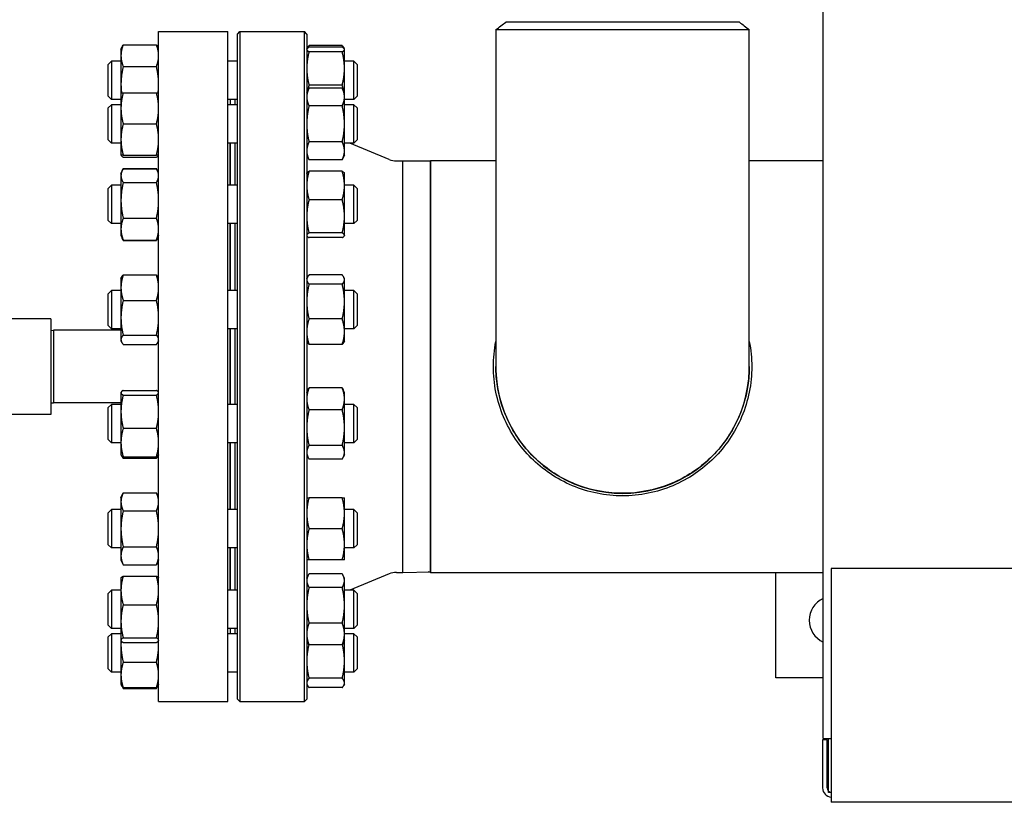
# Model space of a CAD drawing. Header units: inches. Extents: x 12 to 564, y 10 to 374.
# Tile 88 of 158: x 191 to 216, y 254 to 275. Entities that reach past the tile are written whole.
import ezdxf

# ---------------------------------------------------------------- set-up
doc = ezdxf.new("R2010")
doc.units = ezdxf.units.IN
doc.header["$LTSCALE"] = 16
doc.header["$MEASUREMENT"] = 0
doc.layers.add('Visible (ANSI)', color=7, linetype='Continuous', lineweight=30)

msp = doc.modelspace()

# ---------------------------------------------------------------- linework, layer by layer
at = {"layer": 'Visible (ANSI)'}
for p, q in [((211.61, 255.957), (211.61, 328.883)), ((203.061, 274.472), (203.061, 265.672)), ((209.421, 274.67), (203.321, 274.67)), ((209.681, 265.672), (209.681, 274.472)), ((194.251, 256.92), (194.251, 274.42)), ((194.251, 274.42), (196.061, 274.42)), ((196.061, 256.92), (196.061, 274.42)), ((196.311, 274.357), (196.373, 274.42)), ((196.311, 256.982), (196.311, 274.357)), ((196.373, 274.42), (196.373, 256.92)), ((196.373, 274.42), (198.058, 274.42)), ((198.058, 256.92), (198.058, 274.42)), ((198.121, 274.357), (198.058, 274.42)), ((198.121, 274.357), (198.121, 256.982)), ((193.267, 273.961), (193.298, 274.028)), ((193.267, 273.961), (193.267, 273.793)), ((193.325, 274.079), (194.192, 274.079)), ((194.251, 273.961), (194.22, 274.028)), ((198.121, 273.961), (198.124, 273.968)), ((198.124, 273.968), (198.134, 273.99)), ((199.046, 274.055), (198.179, 274.055)), ((199.046, 274.015), (198.179, 274.015)), ((199.102, 273.968), (199.092, 273.99)), ((199.105, 273.961), (199.102, 273.968)), ((199.105, 273.954), (199.105, 273.961)), ((199.105, 273.459), (199.105, 273.954)), ((193.267, 273.793), (193.267, 273.042)), ((199.046, 273.893), (198.179, 273.893)), ((192.936, 273.565), (193.019, 273.648)), ((192.936, 272.732), (192.936, 273.565)), ((193.019, 273.648), (193.019, 272.648)), ((193.267, 273.648), (193.019, 273.648)), ((193.325, 273.507), (194.192, 273.507)), ((196.311, 273.648), (196.061, 273.648)), ((199.353, 273.648), (199.105, 273.648)), ((199.105, 272.822), (199.105, 273.459)), ((199.353, 272.648), (199.353, 273.648)), ((199.436, 273.565), (199.353, 273.648)), ((199.436, 273.565), (199.436, 272.732)), ((193.267, 273.042), (193.267, 272.822)), ((198.121, 272.822), (198.179, 272.948)), ((199.046, 273.026), (198.179, 273.026)), ((199.046, 272.948), (198.179, 272.948)), ((199.105, 272.822), (199.046, 272.948)), ((192.936, 272.732), (193.019, 272.648)), ((193.267, 272.822), (193.267, 272.416)), ((193.325, 272.822), (194.192, 272.822)), ((199.105, 272.714), (199.105, 272.822)), ((199.105, 272.01), (199.105, 272.714)), ((199.436, 272.732), (199.353, 272.648)), ((192.936, 272.427), (193.019, 272.51)), ((192.936, 271.593), (192.936, 272.427)), ((193.267, 272.648), (193.019, 272.648)), ((193.019, 272.51), (193.019, 271.51)), ((193.267, 272.51), (193.019, 272.51)), ((193.267, 272.416), (193.267, 271.604)), ((196.311, 272.648), (196.061, 272.648)), ((196.311, 272.51), (196.061, 272.51)), ((196.126, 272.51), (196.126, 272.648)), ((196.246, 272.51), (196.246, 272.648)), ((199.046, 272.479), (198.179, 272.479)), ((199.353, 272.648), (199.105, 272.648)), ((199.353, 272.51), (199.105, 272.51)), ((199.353, 271.51), (199.353, 272.51)), ((199.436, 272.427), (199.353, 272.51)), ((199.436, 272.427), (199.436, 271.593)), ((193.325, 272.01), (194.192, 272.01)), ((199.105, 271.306), (199.105, 272.01)), ((192.936, 271.593), (193.019, 271.51)), ((193.267, 271.51), (193.019, 271.51)), ((193.267, 271.604), (193.267, 271.197)), ((196.311, 271.51), (196.061, 271.51)), ((196.121, 270.406), (196.121, 271.51)), ((196.126, 270.406), (196.126, 271.51)), ((196.246, 270.406), (196.246, 271.51)), ((196.251, 270.406), (196.251, 271.51)), ((199.046, 271.541), (198.179, 271.541)), ((199.353, 271.51), (199.105, 271.51)), ((200.272, 271.083), (199.249, 271.51)), ((199.436, 271.593), (199.353, 271.51)), ((193.267, 271.197), (193.27, 271.19)), ((193.325, 271.197), (194.192, 271.197)), ((193.325, 271.143), (194.192, 271.143)), ((194.251, 271.197), (194.248, 271.19)), ((198.121, 271.197), (198.179, 271.072)), ((199.105, 271.197), (199.046, 271.072)), ((199.105, 271.197), (199.105, 271.306)), ((199.046, 271.072), (198.179, 271.072)), ((200.464, 271.045), (200.631, 271.045)), ((200.631, 260.295), (200.631, 271.045)), ((200.631, 260.295), (200.631, 271.045)), ((200.631, 271.045), (201.356, 271.045)), ((201.356, 271.045), (201.356, 260.295)), ((203.061, 271.045), (201.356, 271.045)), ((201.356, 260.309), (201.356, 271.045)), ((211.61, 271.045), (209.681, 271.045)), ((193.267, 270.719), (193.298, 270.786)), ((193.267, 270.719), (193.267, 270.657)), ((193.267, 270.657), (193.267, 270.012)), ((193.298, 270.786), (193.325, 270.844)), ((193.325, 270.844), (194.192, 270.844)), ((193.325, 270.836), (194.192, 270.836)), ((194.22, 270.786), (194.192, 270.844)), ((194.251, 270.719), (194.22, 270.786)), ((198.121, 270.719), (198.124, 270.726)), ((199.046, 270.773), (198.179, 270.773)), ((199.105, 270.719), (199.102, 270.726)), ((199.105, 270.401), (199.105, 270.719)), ((192.936, 270.323), (193.019, 270.406)), ((193.019, 270.406), (193.019, 269.406)), ((193.267, 270.406), (193.019, 270.406)), ((193.325, 270.477), (194.192, 270.477)), ((196.311, 270.406), (196.061, 270.406)), ((199.353, 270.406), (199.105, 270.406)), ((199.105, 269.595), (199.105, 270.401)), ((199.353, 269.406), (199.353, 270.406)), ((199.436, 270.323), (199.353, 270.406)), ((192.936, 269.49), (192.936, 270.323)), ((199.436, 270.323), (199.436, 269.49)), ((193.267, 270.012), (193.267, 269.262)), ((199.046, 270.029), (198.179, 270.029)), ((199.105, 269.101), (199.105, 269.595)), ((192.936, 269.49), (193.019, 269.406)), ((193.267, 269.406), (193.019, 269.406)), ((193.325, 269.547), (194.192, 269.547)), ((196.311, 269.406), (196.061, 269.406)), ((196.121, 267.658), (196.121, 269.406)), ((196.126, 267.658), (196.126, 269.406)), ((196.246, 267.658), (196.246, 269.406)), ((196.251, 267.658), (196.251, 269.406)), ((199.353, 269.406), (199.105, 269.406)), ((199.436, 269.49), (199.353, 269.406)), ((193.267, 269.262), (193.267, 269.094)), ((193.267, 269.094), (193.298, 269.027)), ((194.251, 269.094), (194.22, 269.027)), ((198.121, 269.094), (198.124, 269.087)), ((199.046, 269.162), (198.179, 269.162)), ((199.105, 269.094), (199.102, 269.087)), ((199.105, 269.094), (199.105, 269.101)), ((193.298, 269.027), (193.325, 268.968)), ((193.325, 268.976), (194.192, 268.976)), ((193.325, 268.968), (194.192, 268.968)), ((194.22, 269.027), (194.192, 268.968)), ((199.046, 269.039), (198.179, 269.039)), ((193.325, 268.064), (194.192, 268.064)), ((199.046, 268.064), (198.179, 268.064)), ((193.267, 267.97), (193.28, 267.999)), ((193.267, 267.97), (193.267, 267.732)), ((194.251, 267.97), (194.238, 267.999)), ((198.121, 267.97), (198.134, 267.999)), ((199.046, 267.821), (198.179, 267.821)), ((199.105, 267.97), (199.092, 267.999)), ((199.105, 267.942), (199.105, 267.97)), ((199.105, 267.368), (199.105, 267.942)), ((192.936, 267.574), (193.019, 267.658)), ((192.936, 266.741), (192.936, 267.574)), ((193.019, 267.658), (193.019, 266.658)), ((193.267, 267.658), (193.019, 267.658)), ((193.267, 267.732), (193.267, 266.947)), ((196.311, 267.658), (196.061, 267.658)), ((199.353, 267.658), (199.105, 267.658)), ((199.353, 266.658), (199.353, 267.658)), ((199.436, 267.574), (199.353, 267.658)), ((199.436, 267.574), (199.436, 266.741)), ((193.325, 267.4), (194.192, 267.4)), ((199.105, 266.583), (199.105, 267.368)), ((191.438, 266.92), (189.688, 266.92)), ((191.438, 266.92), (191.438, 264.42)), ((192.936, 266.741), (193.019, 266.658)), ((193.267, 266.947), (193.267, 266.373)), ((199.046, 266.915), (198.179, 266.915)), ((199.436, 266.741), (199.353, 266.658)), ((191.438, 266.618), (191.501, 266.62)), ((191.501, 266.62), (191.501, 264.72)), ((193.267, 266.62), (191.501, 266.62)), ((193.267, 266.658), (193.019, 266.658)), ((193.325, 266.494), (194.192, 266.494)), ((196.311, 266.658), (196.061, 266.658)), ((196.121, 264.682), (196.121, 266.658)), ((196.126, 264.682), (196.126, 266.658)), ((196.246, 264.682), (196.246, 266.658)), ((196.251, 264.682), (196.251, 266.658)), ((199.353, 266.658), (199.105, 266.658)), ((199.105, 266.345), (199.105, 266.583)), ((193.267, 266.373), (193.267, 266.345)), ((193.267, 266.345), (193.28, 266.316)), ((193.325, 266.251), (194.192, 266.251)), ((194.251, 266.345), (194.238, 266.316)), ((198.121, 266.345), (198.134, 266.316)), ((199.046, 266.251), (198.179, 266.251)), ((199.105, 266.345), (199.092, 266.316)), ((193.267, 264.995), (193.27, 265.002)), ((193.267, 264.995), (193.267, 264.988)), ((193.267, 264.988), (193.267, 264.493)), ((193.325, 265.049), (194.192, 265.049)), ((194.251, 264.995), (194.248, 265.002)), ((198.121, 264.995), (198.152, 265.062)), ((199.046, 265.113), (198.179, 265.113)), ((199.105, 264.995), (199.074, 265.062)), ((199.105, 264.827), (199.105, 264.995)), ((191.438, 264.722), (191.501, 264.72)), ((193.267, 264.72), (191.501, 264.72)), ((192.936, 264.599), (193.019, 264.682)), ((193.019, 264.682), (193.019, 263.682)), ((193.267, 264.682), (193.019, 264.682)), ((193.325, 264.927), (194.192, 264.927)), ((196.311, 264.682), (196.061, 264.682)), ((199.105, 264.076), (199.105, 264.827)), ((199.353, 264.682), (199.105, 264.682)), ((199.353, 263.682), (199.353, 264.682)), ((199.436, 264.599), (199.353, 264.682)), ((192.936, 263.766), (192.936, 264.599)), ((193.267, 264.493), (193.267, 263.688)), ((199.046, 264.541), (198.179, 264.541)), ((199.436, 264.599), (199.436, 263.766)), ((191.438, 264.42), (189.688, 264.42)), ((193.325, 264.06), (194.192, 264.06)), ((199.105, 263.432), (199.105, 264.076)), ((192.936, 263.766), (193.019, 263.682)), ((193.267, 263.682), (193.019, 263.682)), ((193.267, 263.688), (193.267, 263.37)), ((196.311, 263.682), (196.061, 263.682)), ((196.121, 261.934), (196.121, 263.682)), ((196.126, 261.934), (196.126, 263.682)), ((196.246, 261.934), (196.246, 263.682)), ((196.251, 261.934), (196.251, 263.682)), ((199.353, 263.682), (199.105, 263.682)), ((199.436, 263.766), (199.353, 263.682)), ((199.046, 263.611), (198.179, 263.611)), ((199.105, 263.37), (199.105, 263.432)), ((193.267, 263.37), (193.27, 263.363)), ((193.27, 263.363), (193.28, 263.341)), ((193.325, 263.316), (194.192, 263.316)), ((193.325, 263.276), (194.192, 263.276)), ((194.248, 263.363), (194.238, 263.341)), ((194.251, 263.37), (194.248, 263.363)), ((198.121, 263.37), (198.152, 263.303)), ((199.046, 263.252), (198.179, 263.252)), ((199.105, 263.37), (199.074, 263.303)), ((193.267, 262.246), (193.325, 262.372)), ((193.325, 262.372), (194.192, 262.372)), ((194.251, 262.246), (194.192, 262.372)), ((193.267, 262.246), (193.267, 262.137)), ((193.267, 262.137), (193.267, 261.434)), ((199.046, 262.246), (198.179, 262.246)), ((199.105, 261.84), (199.105, 262.246)), ((192.936, 261.85), (193.019, 261.934)), ((193.019, 261.934), (193.019, 260.934)), ((193.267, 261.934), (193.019, 261.934)), ((193.325, 261.903), (194.192, 261.903)), ((196.311, 261.934), (196.061, 261.934)), ((199.353, 261.934), (199.105, 261.934)), ((199.353, 260.934), (199.353, 261.934)), ((199.436, 261.85), (199.353, 261.934)), ((192.936, 261.017), (192.936, 261.85)), ((199.105, 261.027), (199.105, 261.84)), ((199.436, 261.85), (199.436, 261.017)), ((193.267, 261.434), (193.267, 260.73)), ((199.046, 261.434), (198.179, 261.434)), ((192.936, 261.017), (193.019, 260.934)), ((193.267, 260.934), (193.019, 260.934)), ((193.325, 260.965), (194.192, 260.965)), ((196.311, 260.934), (196.061, 260.934)), ((196.121, 259.83), (196.121, 260.934)), ((196.126, 259.83), (196.126, 260.934)), ((196.246, 259.83), (196.246, 260.934)), ((196.251, 259.83), (196.251, 260.934)), ((199.105, 260.621), (199.105, 261.027)), ((199.353, 260.934), (199.105, 260.934)), ((199.436, 261.017), (199.353, 260.934)), ((193.267, 260.73), (193.267, 260.621)), ((193.267, 260.621), (193.325, 260.496)), ((194.251, 260.621), (194.192, 260.496)), ((199.046, 260.621), (198.179, 260.621)), ((193.325, 260.496), (194.192, 260.496)), ((200.631, 260.295), (201.356, 260.309)), ((201.356, 260.295), (201.356, 260.309)), ((211.819, 260.394), (211.819, 254.499)), ((387.423, 260.394), (211.819, 260.394)), ((193.267, 260.143), (193.27, 260.15)), ((193.267, 260.143), (193.267, 259.825)), ((193.325, 260.197), (194.192, 260.197)), ((194.251, 260.143), (194.248, 260.15)), ((198.121, 260.143), (198.152, 260.209)), ((199.046, 260.26), (198.179, 260.26)), ((199.105, 260.143), (199.074, 260.209)), ((199.105, 260.081), (199.105, 260.143)), ((199.105, 259.436), (199.105, 260.081)), ((200.272, 260.256), (199.249, 259.83)), ((200.464, 260.295), (200.631, 260.295)), ((201.356, 260.295), (211.61, 260.295)), ((201.356, 260.295), (201.356, 260.295)), ((210.371, 257.544), (210.371, 260.295)), ((192.936, 259.747), (193.019, 259.83)), ((193.019, 259.83), (193.019, 258.83)), ((193.267, 259.83), (193.019, 259.83)), ((193.267, 259.825), (193.267, 259.019)), ((196.311, 259.83), (196.061, 259.83)), ((199.046, 259.901), (198.179, 259.901)), ((199.353, 259.83), (199.105, 259.83)), ((199.353, 258.83), (199.353, 259.83)), ((199.436, 259.747), (199.353, 259.83)), ((192.936, 258.913), (192.936, 259.747)), ((199.436, 259.747), (199.436, 258.913)), ((193.325, 259.452), (194.192, 259.452)), ((199.105, 258.685), (199.105, 259.436)), ((192.936, 258.913), (193.019, 258.83)), ((193.267, 258.83), (193.019, 258.83)), ((193.267, 259.019), (193.267, 258.524)), ((196.311, 258.83), (196.061, 258.83)), ((196.126, 258.691), (196.126, 258.83)), ((196.246, 258.691), (196.246, 258.83)), ((199.046, 258.971), (198.179, 258.971)), ((199.353, 258.83), (199.105, 258.83)), ((199.436, 258.913), (199.353, 258.83)), ((192.936, 258.608), (193.019, 258.691)), ((192.936, 257.775), (192.936, 258.608)), ((193.019, 258.691), (193.019, 257.691)), ((193.267, 258.691), (193.019, 258.691)), ((193.267, 258.524), (193.267, 258.518)), ((193.267, 258.518), (193.267, 258.402)), ((193.267, 258.518), (193.27, 258.51)), ((193.325, 258.586), (194.192, 258.586)), ((194.251, 258.518), (194.248, 258.51)), ((196.311, 258.691), (196.061, 258.691)), ((198.121, 258.518), (198.152, 258.451)), ((199.105, 258.518), (199.074, 258.451)), ((199.353, 258.691), (199.105, 258.691)), ((199.105, 258.518), (199.105, 258.685)), ((199.105, 257.981), (199.105, 258.518)), ((199.353, 257.691), (199.353, 258.691)), ((199.436, 258.608), (199.353, 258.691)), ((199.436, 258.608), (199.436, 257.775)), ((193.267, 258.402), (193.267, 257.617)), ((193.325, 258.463), (194.192, 258.463)), ((199.046, 258.4), (198.179, 258.4)), ((192.936, 257.775), (193.019, 257.691)), ((193.325, 257.949), (194.192, 257.949)), ((199.105, 257.407), (199.105, 257.981)), ((199.436, 257.775), (199.353, 257.691)), ((193.267, 257.691), (193.019, 257.691)), ((193.267, 257.617), (193.267, 257.379)), ((196.311, 257.691), (196.061, 257.691)), ((199.046, 257.528), (198.179, 257.528)), ((199.353, 257.691), (199.105, 257.691)), ((211.61, 257.544), (210.371, 257.544)), ((193.267, 257.379), (193.28, 257.35)), ((193.28, 257.35), (193.298, 257.312)), ((193.325, 257.285), (194.192, 257.285)), ((193.325, 257.261), (194.192, 257.261)), ((194.238, 257.35), (194.22, 257.312)), ((194.251, 257.379), (194.238, 257.35)), ((198.121, 257.379), (198.134, 257.35)), ((199.046, 257.285), (198.179, 257.285)), ((199.105, 257.379), (199.092, 257.35)), ((199.105, 257.379), (199.105, 257.407)), ((196.311, 256.982), (196.373, 256.92)), ((198.121, 256.982), (198.058, 256.92)), ((194.251, 256.92), (196.061, 256.92)), ((196.373, 256.92), (198.058, 256.92)), ((211.61, 255.957), (211.819, 255.957)), ((211.746, 254.545), (211.746, 255.957)), ((211.715, 255.925), (211.595, 255.925)), ((211.595, 255.925), (211.595, 254.665)), ((211.715, 254.665), (211.715, 255.925)), ((211.814, 254.545), (211.746, 254.545)), ((211.819, 254.499), (211.819, 254.29)), ((387.423, 254.29), (211.819, 254.29))]:
    msp.add_line(p, q, dxfattribs=at)
for centre, radius, start, end in [((200.464, 271.545), 0.5, 247.3741, 270), ((206.371, 265.67), 3.312, 177.7738, 2.2262), ((200.464, 259.795), 0.5, 90, 112.6259), ((211.871, 259.044), 0.625, 114.668, 245.332), ((211.834, 254.665), 0.239, 180, 266.4047), ((211.834, 254.665), 0.12, 180, 262.7951), ((211.814, 254.665), 0.12, 270, 272.5553)]:
    msp.add_arc(centre, radius, start, end, dxfattribs=at)
for points in [[(203.061, 274.472), (203.148, 274.538), (203.234, 274.604), (203.321, 274.67)], [(209.421, 274.67), (209.508, 274.604), (209.594, 274.538), (209.681, 274.472)], [(201.356, 260.295), (201.347, 260.301), (201.331, 260.308), (201.296, 260.308)], [(201.356, 260.295), (201.347, 260.301), (201.331, 260.308), (201.296, 260.308)]]:
    msp.add_open_spline(points, degree=3, dxfattribs=at)
for points, knots in [([(203.061, 274.472), (203.061, 274.472), (203.074, 274.472), (203.164, 274.472), (203.302, 274.472), (203.706, 274.472), (203.969, 274.472), (204.594, 274.472), (204.958, 274.472), (205.73, 274.472), (206.137, 274.472), (206.948, 274.472), (207.351, 274.472), (208.094, 274.472), (208.434, 274.472), (209.007, 274.472), (209.241, 274.472), (209.567, 274.472), (209.661, 274.472), (209.68, 274.472), (209.681, 274.472), (209.681, 274.472)], [-1.571456, -1.571456, -1.571456, -1.571456, -1.416479, -1.416479, -1.046463, -1.046463, -0.684933, -0.684933, -0.314807, -0.314807, 0.051087, 0.051087, 0.421272, 0.421272, 0.789355, 0.789355, 1.159596, 1.159596, 1.528816, 1.528816, 1.571456, 1.571456, 1.571456, 1.571456]), ([(209.681, 266.329), (209.725, 266.11), (209.746, 265.887), (209.746, 265.451), (209.724, 265.227), (209.636, 264.786), (209.569, 264.568), (209.394, 264.154), (209.287, 263.957), (209.041, 263.595), (208.903, 263.429), (208.61, 263.136), (208.445, 262.998), (208.083, 262.753), (207.886, 262.646), (207.474, 262.472), (207.257, 262.406), (206.816, 262.317), (206.591, 262.295), (206.151, 262.295), (205.926, 262.317), (205.485, 262.406), (205.268, 262.472), (204.855, 262.646), (204.659, 262.753), (204.297, 262.998), (204.131, 263.136), (203.839, 263.429), (203.7, 263.595), (203.455, 263.957), (203.347, 264.154), (203.173, 264.568), (203.106, 264.786), (203.017, 265.227), (202.996, 265.451), (202.996, 265.887), (203.017, 266.11), (203.061, 266.329)], [11.721053, 11.721053, 11.721053, 11.721053, 13.375432, 13.375432, 15.040571, 15.040571, 16.70571, 16.70571, 18.37085, 18.37085, 20.035989, 20.035989, 21.714708, 21.714708, 23.393426, 23.393426, 25.072145, 25.072145, 26.750864, 26.750864, 28.429583, 28.429583, 30.108301, 30.108301, 31.78702, 31.78702, 33.465739, 33.465739, 35.130878, 35.130878, 36.796017, 36.796017, 38.461157, 38.461157, 40.126296, 40.126296, 41.780675, 41.780675, 41.780675, 41.780675]), ([(209.681, 265.672), (209.681, 265.625), (209.68, 265.578), (209.661, 265.124), (209.567, 264.72), (209.241, 263.973), (209.007, 263.629), (208.434, 263.051), (208.094, 262.817), (207.351, 262.484), (206.948, 262.387), (206.137, 262.345), (205.73, 262.399), (204.958, 262.65), (204.594, 262.849), (203.969, 263.36), (203.706, 263.668), (203.302, 264.367), (203.164, 264.758), (203.074, 265.33), (203.061, 265.501), (203.061, 265.672)], [-1.571456, -1.571456, -1.571456, -1.571456, -1.528816, -1.528816, -1.159596, -1.159596, -0.789355, -0.789355, -0.421272, -0.421272, -0.051087, -0.051087, 0.314807, 0.314807, 0.684933, 0.684933, 1.046463, 1.046463, 1.416479, 1.416479, 1.571456, 1.571456, 1.571456, 1.571456])]:
    msp.add_open_spline(points, degree=3, knots=knots, dxfattribs=at)
for points, weights in [([(193.325, 274.079), (193.267, 273.926), (193.267, 273.793)], [1, 1.0379548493, 1]), ([(193.298, 274.028), (193.31, 274.052), (193.325, 274.079)], [1.01477953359, 1.01005189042, 1]), ([(194.192, 274.079), (194.208, 274.052), (194.22, 274.028)], [1, 1.01005189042, 1.01477953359]), ([(194.251, 273.793), (194.251, 273.926), (194.192, 274.079)], [1, 1.0379548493, 1]), ([(198.179, 274.015), (198.121, 273.982), (198.121, 273.954)], [1, 1.0379548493, 1]), ([(198.121, 273.954), (198.121, 273.926), (198.179, 273.893)], [1, 1.0379548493, 1]), ([(198.134, 273.99), (198.149, 274.02), (198.179, 274.055)], [1.01895290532, 1.01965956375, 1]), ([(198.179, 274.055), (198.171, 274.03), (198.164, 274.006)], [1, 1.00508876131, 1.00881298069]), ([(199.046, 274.055), (199.077, 274.02), (199.092, 273.99)], [1, 1.01965956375, 1.01895290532]), ([(199.061, 274.006), (199.054, 274.03), (199.046, 274.055)], [1.00881298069, 1.00508876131, 1]), ([(199.105, 273.954), (199.105, 273.982), (199.046, 274.015)], [1, 1.0379548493, 1]), ([(199.046, 273.893), (199.105, 273.926), (199.105, 273.954)], [1, 1.0379548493, 1]), ([(193.267, 273.793), (193.267, 273.661), (193.325, 273.507)], [1, 1.0379548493, 1]), ([(194.192, 273.507), (194.251, 273.661), (194.251, 273.793)], [1, 1.0379548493, 1]), ([(198.179, 273.893), (198.121, 273.661), (198.121, 273.459)], [1, 1.0379548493, 1]), ([(199.105, 273.459), (199.105, 273.661), (199.046, 273.893)], [1, 1.0379548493, 1]), ([(193.325, 273.507), (193.267, 273.258), (193.267, 273.042)], [1, 1.0379548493, 1]), ([(194.251, 273.042), (194.251, 273.258), (194.192, 273.507)], [1, 1.0379548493, 1]), ([(198.121, 273.459), (198.121, 273.258), (198.179, 273.026)], [1, 1.0379548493, 1]), ([(199.046, 273.026), (199.105, 273.258), (199.105, 273.459)], [1, 1.0379548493, 1]), ([(193.267, 273.042), (193.267, 272.934), (193.281, 272.822)], [1, 1.01863965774, 1.01897141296]), ([(194.237, 272.822), (194.251, 272.934), (194.251, 273.042)], [1.01897141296, 1.01863965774, 1]), ([(198.179, 272.948), (198.121, 272.822), (198.121, 272.714)], [1, 1.0379548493, 1]), ([(198.179, 273.026), (198.155, 272.942), (198.141, 272.865)], [1, 1.01570169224, 1.01841199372]), ([(199.085, 272.865), (199.071, 272.942), (199.046, 273.026)], [1.01841199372, 1.01570169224, 1]), ([(199.105, 272.714), (199.105, 272.822), (199.046, 272.948)], [1, 1.0379548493, 1]), ([(193.267, 272.822), (193.267, 272.822), (193.325, 272.822)], [1, 1.0379548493, 1]), ([(193.325, 272.822), (193.267, 272.605), (193.267, 272.416)], [1, 1.0379548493, 1]), ([(194.192, 272.822), (194.251, 272.822), (194.251, 272.822)], [1, 1.0379548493, 1]), ([(194.251, 272.416), (194.251, 272.605), (194.192, 272.822)], [1, 1.0379548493, 1]), ([(198.121, 272.714), (198.121, 272.605), (198.179, 272.479)], [1, 1.0379548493, 1]), ([(199.046, 272.479), (199.105, 272.605), (199.105, 272.714)], [1, 1.0379548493, 1]), ([(193.267, 272.416), (193.267, 272.228), (193.325, 272.01)], [1, 1.0379548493, 1]), ([(194.192, 272.01), (194.251, 272.228), (194.251, 272.416)], [1, 1.0379548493, 1]), ([(198.179, 272.479), (198.121, 272.228), (198.121, 272.01)], [1, 1.0379548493, 1]), ([(199.105, 272.01), (199.105, 272.228), (199.046, 272.479)], [1, 1.0379548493, 1]), ([(193.325, 272.01), (193.267, 271.792), (193.267, 271.604)], [1, 1.0379548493, 1]), ([(194.251, 271.604), (194.251, 271.792), (194.192, 272.01)], [1, 1.0379548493, 1]), ([(198.121, 272.01), (198.121, 271.792), (198.179, 271.541)], [1, 1.0379548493, 1]), ([(199.046, 271.541), (199.105, 271.792), (199.105, 272.01)], [1, 1.0379548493, 1]), ([(193.267, 271.604), (193.267, 271.415), (193.325, 271.197)], [1, 1.0379548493, 1]), ([(194.192, 271.197), (194.251, 271.415), (194.251, 271.604)], [1, 1.0379548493, 1]), ([(198.179, 271.541), (198.121, 271.415), (198.121, 271.306)], [1, 1.0379548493, 1]), ([(199.105, 271.306), (199.105, 271.415), (199.046, 271.541)], [1, 1.0379548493, 1]), ([(193.325, 271.197), (193.267, 271.197), (193.267, 271.197)], [1, 1.0379548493, 1]), ([(193.268, 271.197), (193.274, 271.172), (193.325, 271.143)], [1.00791402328, 1.03346724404, 1]), ([(194.251, 271.197), (194.251, 271.197), (194.192, 271.197)], [1, 1.0379548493, 1]), ([(194.192, 271.143), (194.244, 271.172), (194.25, 271.197)], [1, 1.03346724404, 1.00791402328]), ([(198.121, 271.306), (198.121, 271.197), (198.179, 271.072)], [1, 1.0379548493, 1]), ([(199.046, 271.072), (199.105, 271.197), (199.105, 271.306)], [1, 1.0379548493, 1]), ([(193.325, 270.836), (193.267, 270.74), (193.267, 270.657)], [1, 1.0379548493, 1]), ([(193.267, 270.657), (193.267, 270.574), (193.325, 270.477)], [1, 1.0379548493, 1]), ([(193.325, 270.844), (193.317, 270.827), (193.31, 270.81)], [1, 1.00508876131, 1.00881298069]), ([(194.207, 270.81), (194.2, 270.827), (194.192, 270.844)], [1.00881298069, 1.00508876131, 1]), ([(194.251, 270.657), (194.251, 270.74), (194.192, 270.836)], [1, 1.0379548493, 1]), ([(194.192, 270.477), (194.251, 270.574), (194.251, 270.657)], [1, 1.0379548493, 1]), ([(198.179, 270.773), (198.121, 270.574), (198.121, 270.401)], [1, 1.0379548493, 1]), ([(198.124, 270.726), (198.134, 270.748), (198.179, 270.773)], [1.01375847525, 1.02892942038, 1]), ([(199.105, 270.401), (199.105, 270.574), (199.046, 270.773)], [1, 1.0379548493, 1]), ([(199.046, 270.773), (199.091, 270.748), (199.102, 270.726)], [1, 1.02892942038, 1.01375847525]), ([(193.325, 270.477), (193.267, 270.228), (193.267, 270.012)], [1, 1.0379548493, 1]), ([(194.251, 270.012), (194.251, 270.228), (194.192, 270.477)], [1, 1.0379548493, 1]), ([(198.121, 270.401), (198.121, 270.228), (198.179, 270.029)], [1, 1.0379548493, 1]), ([(199.046, 270.029), (199.105, 270.228), (199.105, 270.401)], [1, 1.0379548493, 1]), ([(193.267, 270.012), (193.267, 269.796), (193.325, 269.547)], [1, 1.0379548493, 1]), ([(194.192, 269.547), (194.251, 269.796), (194.251, 270.012)], [1, 1.0379548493, 1]), ([(198.179, 270.029), (198.121, 269.796), (198.121, 269.595)], [1, 1.0379548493, 1]), ([(199.105, 269.595), (199.105, 269.796), (199.046, 270.029)], [1, 1.0379548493, 1]), ([(198.121, 269.595), (198.121, 269.394), (198.179, 269.162)], [1, 1.0379548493, 1]), ([(199.046, 269.162), (199.105, 269.394), (199.105, 269.595)], [1, 1.0379548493, 1]), ([(193.325, 269.547), (193.267, 269.394), (193.267, 269.262)], [1, 1.0379548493, 1]), ([(194.251, 269.262), (194.251, 269.394), (194.192, 269.547)], [1, 1.0379548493, 1]), ([(193.267, 269.262), (193.267, 269.129), (193.325, 268.976)], [1, 1.0379548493, 1]), ([(194.192, 268.976), (194.251, 269.129), (194.251, 269.262)], [1, 1.0379548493, 1]), ([(198.179, 269.162), (198.121, 269.129), (198.121, 269.101)], [1, 1.0379548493, 1]), ([(198.121, 269.101), (198.121, 269.072), (198.179, 269.039)], [1, 1.0379548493, 1]), ([(199.105, 269.101), (199.105, 269.129), (199.046, 269.162)], [1, 1.0379548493, 1]), ([(199.046, 269.039), (199.105, 269.072), (199.105, 269.101)], [1, 1.0379548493, 1]), ([(193.325, 268.976), (193.31, 269.002), (193.298, 269.027)], [1, 1.01005189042, 1.01477953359]), ([(193.31, 269.002), (193.317, 268.985), (193.325, 268.968)], [1.00881298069, 1.00508876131, 1]), ([(194.22, 269.027), (194.208, 269.002), (194.192, 268.976)], [1.01477953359, 1.01005189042, 1]), ([(194.192, 268.968), (194.2, 268.985), (194.207, 269.002)], [1, 1.00508876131, 1.00881298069]), ([(193.325, 268.064), (193.267, 267.886), (193.267, 267.732)], [1, 1.0379548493, 1]), ([(193.28, 267.999), (193.295, 268.029), (193.325, 268.064)], [1.01895290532, 1.01965956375, 1]), ([(194.192, 268.064), (194.223, 268.029), (194.238, 267.999)], [1, 1.01965956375, 1.01895290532]), ([(194.251, 267.732), (194.251, 267.886), (194.192, 268.064)], [1, 1.0379548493, 1]), ([(198.179, 268.064), (198.121, 267.999), (198.121, 267.942)], [1, 1.0379548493, 1]), ([(199.105, 267.942), (199.105, 267.999), (199.046, 268.064)], [1, 1.0379548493, 1]), ([(198.121, 267.942), (198.121, 267.886), (198.179, 267.821)], [1, 1.0379548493, 1]), ([(198.179, 267.821), (198.121, 267.578), (198.121, 267.368)], [1, 1.0379548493, 1]), ([(199.046, 267.821), (199.105, 267.886), (199.105, 267.942)], [1, 1.0379548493, 1]), ([(199.105, 267.368), (199.105, 267.578), (199.046, 267.821)], [1, 1.0379548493, 1]), ([(193.267, 267.732), (193.267, 267.578), (193.325, 267.4)], [1, 1.0379548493, 1]), ([(194.192, 267.4), (194.251, 267.578), (194.251, 267.732)], [1, 1.0379548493, 1]), ([(193.325, 267.4), (193.267, 267.158), (193.267, 266.947)], [1, 1.0379548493, 1]), ([(194.251, 266.947), (194.251, 267.158), (194.192, 267.4)], [1, 1.0379548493, 1]), ([(198.121, 267.368), (198.121, 267.158), (198.179, 266.915)], [1, 1.0379548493, 1]), ([(199.046, 266.915), (199.105, 267.158), (199.105, 267.368)], [1, 1.0379548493, 1]), ([(193.267, 266.947), (193.267, 266.737), (193.325, 266.494)], [1, 1.0379548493, 1]), ([(194.192, 266.494), (194.251, 266.737), (194.251, 266.947)], [1, 1.0379548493, 1]), ([(198.179, 266.915), (198.121, 266.737), (198.121, 266.583)], [1, 1.0379548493, 1]), ([(199.105, 266.583), (199.105, 266.737), (199.046, 266.915)], [1, 1.0379548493, 1]), ([(193.325, 266.494), (193.267, 266.429), (193.267, 266.373)], [1, 1.0379548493, 1]), ([(194.251, 266.373), (194.251, 266.429), (194.192, 266.494)], [1, 1.0379548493, 1]), ([(198.121, 266.583), (198.121, 266.429), (198.179, 266.251)], [1, 1.0379548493, 1]), ([(199.046, 266.251), (199.105, 266.429), (199.105, 266.583)], [1, 1.0379548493, 1]), ([(193.267, 266.373), (193.267, 266.316), (193.325, 266.251)], [1, 1.0379548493, 1]), ([(194.192, 266.251), (194.251, 266.316), (194.251, 266.373)], [1, 1.0379548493, 1]), ([(198.179, 266.251), (198.149, 266.286), (198.134, 266.316)], [1, 1.01965956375, 1.01895290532]), ([(199.092, 266.316), (199.077, 266.286), (199.046, 266.251)], [1.01895290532, 1.01965956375, 1]), ([(193.325, 265.049), (193.267, 265.016), (193.267, 264.988)], [1, 1.0379548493, 1]), ([(193.267, 264.988), (193.267, 264.96), (193.325, 264.927)], [1, 1.0379548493, 1]), ([(194.251, 264.988), (194.251, 265.016), (194.192, 265.049)], [1, 1.0379548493, 1]), ([(194.192, 264.927), (194.251, 264.96), (194.251, 264.988)], [1, 1.0379548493, 1]), ([(198.179, 265.113), (198.121, 264.96), (198.121, 264.827)], [1, 1.0379548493, 1]), ([(198.152, 265.062), (198.164, 265.086), (198.179, 265.113)], [1.01477953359, 1.01005189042, 1]), ([(199.105, 264.827), (199.105, 264.96), (199.046, 265.113)], [1, 1.0379548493, 1]), ([(199.046, 265.113), (199.062, 265.086), (199.074, 265.062)], [1, 1.01005189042, 1.01477953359]), ([(193.325, 264.927), (193.267, 264.694), (193.267, 264.493)], [1, 1.0379548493, 1]), ([(194.251, 264.493), (194.251, 264.694), (194.192, 264.927)], [1, 1.0379548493, 1]), ([(198.121, 264.827), (198.121, 264.694), (198.179, 264.541)], [1, 1.0379548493, 1]), ([(199.046, 264.541), (199.105, 264.694), (199.105, 264.827)], [1, 1.0379548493, 1]), ([(193.267, 264.493), (193.267, 264.292), (193.325, 264.06)], [1, 1.0379548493, 1]), ([(194.192, 264.06), (194.251, 264.292), (194.251, 264.493)], [1, 1.0379548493, 1]), ([(198.179, 264.541), (198.121, 264.292), (198.121, 264.076)], [1, 1.0379548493, 1]), ([(199.105, 264.076), (199.105, 264.292), (199.046, 264.541)], [1, 1.0379548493, 1]), ([(193.325, 264.06), (193.267, 263.86), (193.267, 263.688)], [1, 1.0379548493, 1]), ([(194.251, 263.688), (194.251, 263.86), (194.192, 264.06)], [1, 1.0379548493, 1]), ([(198.121, 264.076), (198.121, 263.86), (198.179, 263.611)], [1, 1.0379548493, 1]), ([(199.046, 263.611), (199.105, 263.86), (199.105, 264.076)], [1, 1.0379548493, 1]), ([(193.267, 263.688), (193.267, 263.515), (193.325, 263.316)], [1, 1.0379548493, 1]), ([(194.192, 263.316), (194.251, 263.515), (194.251, 263.688)], [1, 1.0379548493, 1]), ([(198.179, 263.611), (198.121, 263.515), (198.121, 263.432)], [1, 1.0379548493, 1]), ([(198.121, 263.432), (198.121, 263.348), (198.179, 263.252)], [1, 1.0379548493, 1]), ([(199.105, 263.432), (199.105, 263.515), (199.046, 263.611)], [1, 1.0379548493, 1]), ([(199.046, 263.252), (199.105, 263.348), (199.105, 263.432)], [1, 1.0379548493, 1]), ([(193.325, 263.316), (193.28, 263.341), (193.27, 263.363)], [1, 1.02892942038, 1.01375847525]), ([(193.274, 263.356), (193.287, 263.318), (193.325, 263.276)], [1.01746737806, 1.02433062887, 1]), ([(194.248, 263.363), (194.237, 263.341), (194.192, 263.316)], [1.01375847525, 1.02892942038, 1]), ([(194.192, 263.276), (194.23, 263.318), (194.243, 263.356)], [1, 1.02433062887, 1.01746737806]), ([(193.325, 262.372), (193.267, 262.246), (193.267, 262.137)], [1, 1.0379548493, 1]), ([(194.251, 262.137), (194.251, 262.246), (194.192, 262.372)], [1, 1.0379548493, 1]), ([(193.267, 262.137), (193.267, 262.029), (193.325, 261.903)], [1, 1.0379548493, 1]), ([(194.192, 261.903), (194.251, 262.029), (194.251, 262.137)], [1, 1.0379548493, 1]), ([(198.179, 262.246), (198.121, 262.029), (198.121, 261.84)], [1, 1.0379548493, 1]), ([(198.121, 262.246), (198.121, 262.246), (198.179, 262.246)], [1, 1.0379548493, 1]), ([(199.105, 261.84), (199.105, 262.029), (199.046, 262.246)], [1, 1.0379548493, 1]), ([(199.046, 262.246), (199.105, 262.246), (199.105, 262.246)], [1, 1.0379548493, 1]), ([(193.325, 261.903), (193.267, 261.651), (193.267, 261.434)], [1, 1.0379548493, 1]), ([(194.251, 261.434), (194.251, 261.651), (194.192, 261.903)], [1, 1.0379548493, 1]), ([(198.121, 261.84), (198.121, 261.651), (198.179, 261.434)], [1, 1.0379548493, 1]), ([(199.046, 261.434), (199.105, 261.651), (199.105, 261.84)], [1, 1.0379548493, 1]), ([(193.267, 261.434), (193.267, 261.216), (193.325, 260.965)], [1, 1.0379548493, 1]), ([(194.192, 260.965), (194.251, 261.216), (194.251, 261.434)], [1, 1.0379548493, 1]), ([(198.179, 261.434), (198.121, 261.216), (198.121, 261.027)], [1, 1.0379548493, 1]), ([(199.105, 261.027), (199.105, 261.216), (199.046, 261.434)], [1, 1.0379548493, 1]), ([(193.325, 260.965), (193.267, 260.839), (193.267, 260.73)], [1, 1.0379548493, 1]), ([(194.251, 260.73), (194.251, 260.839), (194.192, 260.965)], [1, 1.0379548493, 1]), ([(198.121, 261.027), (198.121, 260.839), (198.179, 260.621)], [1, 1.0379548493, 1]), ([(199.046, 260.621), (199.105, 260.839), (199.105, 261.027)], [1, 1.0379548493, 1]), ([(193.267, 260.73), (193.267, 260.621), (193.325, 260.496)], [1, 1.0379548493, 1]), ([(194.192, 260.496), (194.251, 260.621), (194.251, 260.73)], [1, 1.0379548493, 1]), ([(198.179, 260.621), (198.121, 260.621), (198.121, 260.621)], [1, 1.0379548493, 1]), ([(199.105, 260.621), (199.105, 260.621), (199.046, 260.621)], [1, 1.0379548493, 1]), ([(193.325, 260.197), (193.267, 259.997), (193.267, 259.825)], [1, 1.0379548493, 1]), ([(193.27, 260.15), (193.28, 260.172), (193.325, 260.197)], [1.01375847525, 1.02892942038, 1]), ([(194.251, 259.825), (194.251, 259.997), (194.192, 260.197)], [1, 1.0379548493, 1]), ([(194.192, 260.197), (194.237, 260.172), (194.248, 260.15)], [1, 1.02892942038, 1.01375847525]), ([(198.179, 260.26), (198.121, 260.164), (198.121, 260.081)], [1, 1.0379548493, 1]), ([(198.121, 260.081), (198.121, 259.997), (198.179, 259.901)], [1, 1.0379548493, 1]), ([(199.105, 260.081), (199.105, 260.164), (199.046, 260.26)], [1, 1.0379548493, 1]), ([(199.046, 259.901), (199.105, 259.997), (199.105, 260.081)], [1, 1.0379548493, 1]), ([(193.267, 259.825), (193.267, 259.652), (193.325, 259.452)], [1, 1.0379548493, 1]), ([(194.192, 259.452), (194.251, 259.652), (194.251, 259.825)], [1, 1.0379548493, 1]), ([(198.179, 259.901), (198.121, 259.652), (198.121, 259.436)], [1, 1.0379548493, 1]), ([(199.105, 259.436), (199.105, 259.652), (199.046, 259.901)], [1, 1.0379548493, 1]), ([(193.325, 259.452), (193.267, 259.22), (193.267, 259.019)], [1, 1.0379548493, 1]), ([(194.251, 259.019), (194.251, 259.22), (194.192, 259.452)], [1, 1.0379548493, 1]), ([(198.121, 259.436), (198.121, 259.22), (198.179, 258.971)], [1, 1.0379548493, 1]), ([(199.046, 258.971), (199.105, 259.22), (199.105, 259.436)], [1, 1.0379548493, 1]), ([(193.267, 259.019), (193.267, 258.818), (193.325, 258.586)], [1, 1.0379548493, 1]), ([(194.192, 258.586), (194.251, 258.818), (194.251, 259.019)], [1, 1.0379548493, 1]), ([(198.179, 258.971), (198.121, 258.818), (198.121, 258.685)], [1, 1.0379548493, 1]), ([(199.105, 258.685), (199.105, 258.818), (199.046, 258.971)], [1, 1.0379548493, 1]), ([(193.325, 258.586), (193.267, 258.553), (193.267, 258.524)], [1, 1.0379548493, 1]), ([(193.267, 258.524), (193.267, 258.496), (193.325, 258.463)], [1, 1.0379548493, 1]), ([(193.27, 258.51), (193.267, 258.456), (193.267, 258.402)], [1.01418588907, 1.00944164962, 1]), ([(194.251, 258.524), (194.251, 258.553), (194.192, 258.586)], [1, 1.0379548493, 1]), ([(194.192, 258.463), (194.251, 258.496), (194.251, 258.524)], [1, 1.0379548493, 1]), ([(194.251, 258.402), (194.251, 258.456), (194.247, 258.51)], [1, 1.00944164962, 1.01418588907]), ([(198.121, 258.685), (198.121, 258.553), (198.179, 258.4)], [1, 1.0379548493, 1]), ([(199.046, 258.4), (199.105, 258.553), (199.105, 258.685)], [1, 1.0379548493, 1]), ([(193.267, 258.402), (193.267, 258.191), (193.325, 257.949)], [1, 1.0379548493, 1]), ([(194.192, 257.949), (194.251, 258.191), (194.251, 258.402)], [1, 1.0379548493, 1]), ([(198.174, 258.41), (198.121, 258.181), (198.121, 257.981)], [1.00356349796, 1.03608054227, 1]), ([(198.179, 258.4), (198.164, 258.426), (198.152, 258.451)], [1, 1.01005189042, 1.01477953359]), ([(199.074, 258.451), (199.062, 258.426), (199.046, 258.4)], [1.01477953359, 1.01005189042, 1]), ([(199.105, 257.981), (199.105, 258.181), (199.052, 258.41)], [1, 1.03608054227, 1.00356349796]), ([(193.325, 257.949), (193.267, 257.771), (193.267, 257.617)], [1, 1.0379548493, 1]), ([(194.251, 257.617), (194.251, 257.771), (194.192, 257.949)], [1, 1.0379548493, 1]), ([(198.121, 257.981), (198.121, 257.771), (198.179, 257.528)], [1, 1.0379548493, 1]), ([(199.046, 257.528), (199.105, 257.771), (199.105, 257.981)], [1, 1.0379548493, 1]), ([(193.267, 257.617), (193.267, 257.463), (193.325, 257.285)], [1, 1.0379548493, 1]), ([(194.192, 257.285), (194.251, 257.463), (194.251, 257.617)], [1, 1.0379548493, 1]), ([(198.179, 257.528), (198.121, 257.463), (198.121, 257.407)], [1, 1.0379548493, 1]), ([(199.105, 257.407), (199.105, 257.463), (199.046, 257.528)], [1, 1.0379548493, 1]), ([(193.325, 257.285), (193.295, 257.32), (193.28, 257.35)], [1, 1.01965956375, 1.01895290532]), ([(193.288, 257.335), (193.302, 257.3), (193.325, 257.261)], [1.01810318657, 1.01490424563, 1]), ([(194.238, 257.35), (194.223, 257.32), (194.192, 257.285)], [1.01895290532, 1.01965956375, 1]), ([(194.192, 257.261), (194.216, 257.3), (194.23, 257.335)], [1, 1.01490424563, 1.01810318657]), ([(198.121, 257.407), (198.121, 257.35), (198.179, 257.285)], [1, 1.0379548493, 1]), ([(199.046, 257.285), (199.105, 257.35), (199.105, 257.407)], [1, 1.0379548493, 1])]:
    msp.add_rational_spline(points, weights, degree=2, dxfattribs=at)

doc.saveas('drawing.dxf')
